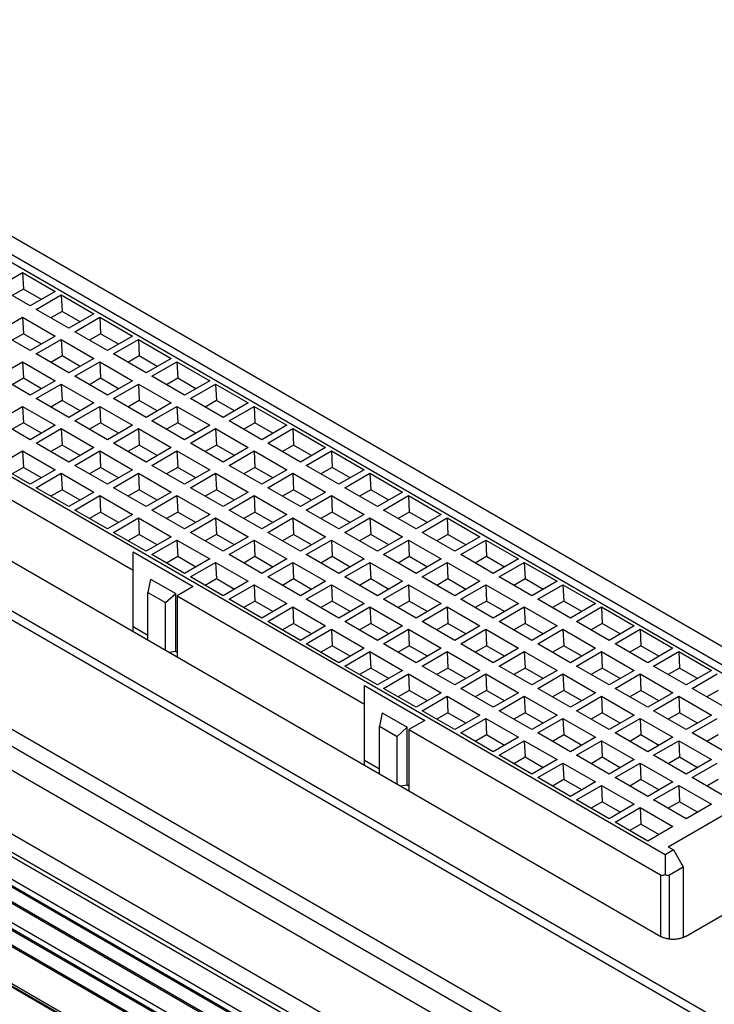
# Model space of a CAD drawing. Header units: inches. Extents: x 0 to 34, y 0 to 22.
# Tile 7 of 33: x 4.8 to 6.1, y 10.8 to 12.6. Entities that reach past the tile are written whole.
import ezdxf

# ---------------------------------------------------------------- set-up
doc = ezdxf.new("R2010")
doc.units = ezdxf.units.IN
doc.header["$LTSCALE"] = 1.87
doc.header["$MEASUREMENT"] = 0
doc.layers.get('0').update_dxf_attribs({"linetype": 'CONTINUOUS'})

msp = doc.modelspace()

# ---------------------------------------------------------------- linework, layer by layer
at = {"color": 9, "linetype": 'CONTINUOUS'}
for p, q in [((7.2857, 9.8701), (2.0923, 12.8687)), ((7.2651, 9.8381), (2.0699, 12.8377)), ((7.2173, 9.7489), (2.0329, 12.7423)), ((7.2063, 9.7219), (2.0257, 12.7131)), ((7.2057, 9.7139), (2.0306, 12.702)), ((7.2547, 9.6441), (2.0557, 12.6459)), ((7.2502, 9.6326), (2.0513, 12.6344)), ((7.2512, 9.635), (2.0522, 12.6368)), ((7.2269, 9.6162), (2.0418, 12.6101)), ((7.2261, 9.5704), (2.0271, 12.5723)), ((7.2296, 9.5795), (2.0307, 12.5814)), ((7.2019, 9.5517), (2.0168, 12.5455)), ((7.2384, 9.4566), (1.932, 12.5204)), ((7.2403, 9.4614), (1.962, 12.509)), ((6.0234, 11.05), (6.0234, 10.9376)), ((6.0401, 10.9323), (6.0401, 11.05))]:
    msp.add_line(p, q, dxfattribs=at)
at = {"color": 7, "linetype": 'CONTINUOUS'}
for p, q in [((6.8378, 11.0626), (3.7902, 12.8223)), ((7.2057, 9.7139), (2.0306, 12.7019)), ((6.5104, 11.2182), (4.0525, 12.6374)), ((7.2291, 9.618), (2.0428, 12.6125)), ((4.0727, 12.6113), (6.3444, 11.2996)), ((7.2252, 9.568), (2.0262, 12.5699)), ((7.204, 9.5534), (2.0177, 12.5479)), ((7.239, 9.4581), (1.9353, 12.5204)), ((3.1962, 12.4794), (6.2367, 10.7238)), ((3.1891, 12.4671), (6.2297, 10.7115)), ((6.0317, 11.087), (3.7044, 12.4307)), ((3.566, 12.3565), (6.0239, 10.9373)), ((3.1891, 12.2671), (6.2297, 10.5115)), ((4.8086, 12.1265), (4.8546, 12.1531)), ((4.8546, 12.1531), (4.856, 12.1229)), ((4.8546, 12.1531), (4.9144, 12.1185)), ((4.8685, 12.092), (4.8086, 12.1265)), ((4.856, 12.1229), (4.8355, 12.111)), ((4.889, 12.1038), (4.856, 12.1229)), ((4.9144, 12.1185), (4.8685, 12.092)), ((4.8794, 12.0857), (4.9253, 12.1122)), ((4.9253, 12.1122), (4.9267, 12.082)), ((4.9253, 12.1122), (4.9851, 12.0777)), ((4.9392, 12.0512), (4.8794, 12.0857)), ((4.8086, 12.0449), (4.8546, 12.0714)), ((4.8546, 12.0714), (4.856, 12.0412)), ((4.8546, 12.0714), (4.9144, 12.0369)), ((4.9267, 12.082), (4.9062, 12.0702)), ((4.9597, 12.063), (4.9267, 12.082)), ((4.9851, 12.0777), (4.9392, 12.0512)), ((4.9501, 12.0449), (4.996, 12.0714)), ((4.996, 12.0714), (4.9974, 12.0412)), ((4.996, 12.0714), (5.0558, 12.0369)), ((4.8685, 12.0103), (4.8086, 12.0449)), ((4.856, 12.0412), (4.8355, 12.0294)), ((4.889, 12.0221), (4.856, 12.0412)), ((4.9144, 12.0369), (4.8685, 12.0103)), ((4.8794, 12.0041), (4.9253, 12.0306)), ((4.9253, 12.0306), (4.9267, 12.0004)), ((4.9253, 12.0306), (4.9851, 11.996)), ((5.0099, 12.0103), (4.9501, 12.0449)), ((4.9974, 12.0412), (4.9769, 12.0294)), ((5.0304, 12.0221), (4.9974, 12.0412)), ((5.0558, 12.0369), (5.0099, 12.0103)), ((5.0208, 12.0041), (5.0667, 12.0306)), ((5.0667, 12.0306), (5.0681, 12.0004)), ((5.0667, 12.0306), (5.1266, 11.996)), ((4.9392, 11.9695), (4.8794, 12.0041)), ((4.9267, 12.0004), (4.9062, 11.9886)), ((4.9597, 11.9813), (4.9267, 12.0004)), ((4.9851, 11.996), (4.9392, 11.9695)), ((5.0806, 11.9695), (5.0208, 12.0041)), ((5.0681, 12.0004), (5.0476, 11.9886)), ((5.1011, 11.9813), (5.0681, 12.0004)), ((5.1266, 11.996), (5.0806, 11.9695)), ((4.8086, 11.9632), (4.8546, 11.9898)), ((4.8546, 11.9898), (4.856, 11.9595)), ((4.8546, 11.9898), (4.9144, 11.9552)), ((4.9501, 11.9632), (4.996, 11.9898)), ((4.996, 11.9898), (4.9974, 11.9595)), ((4.996, 11.9898), (5.0558, 11.9552)), ((5.0915, 11.9632), (5.1374, 11.9898)), ((5.1374, 11.9898), (5.1388, 11.9595)), ((5.1374, 11.9898), (5.1973, 11.9552)), ((4.8685, 11.9287), (4.8086, 11.9632)), ((4.856, 11.9595), (4.8355, 11.9477)), ((4.889, 11.9405), (4.856, 11.9595)), ((5.0099, 11.9287), (4.9501, 11.9632)), ((4.9974, 11.9595), (4.9769, 11.9477)), ((5.0304, 11.9405), (4.9974, 11.9595)), ((5.1513, 11.9287), (5.0915, 11.9632)), ((5.1388, 11.9595), (5.1183, 11.9477)), ((5.1718, 11.9405), (5.1388, 11.9595)), ((4.9144, 11.9552), (4.8685, 11.9287)), ((4.8794, 11.9224), (4.9253, 11.9489)), ((4.9253, 11.9489), (4.9267, 11.9187)), ((4.9253, 11.9489), (4.9851, 11.9144)), ((5.0558, 11.9552), (5.0099, 11.9287)), ((5.0208, 11.9224), (5.0667, 11.9489)), ((5.0667, 11.9489), (5.0681, 11.9187)), ((5.0667, 11.9489), (5.1266, 11.9144)), ((5.1973, 11.9552), (5.1513, 11.9287)), ((5.1622, 11.9224), (5.2081, 11.9489)), ((5.2081, 11.9489), (5.2095, 11.9187)), ((5.2081, 11.9489), (5.268, 11.9144)), ((4.9392, 11.8879), (4.8794, 11.9224)), ((5.0806, 11.8879), (5.0208, 11.9224)), ((5.222, 11.8879), (5.1622, 11.9224)), ((4.8086, 11.8816), (4.8546, 11.9081)), ((4.8546, 11.9081), (4.856, 11.8779)), ((4.8546, 11.9081), (4.9144, 11.8735)), ((4.9267, 11.9187), (4.9062, 11.9069)), ((4.9597, 11.8997), (4.9267, 11.9187)), ((4.9851, 11.9144), (4.9392, 11.8879)), ((4.9501, 11.8816), (4.996, 11.9081)), ((4.996, 11.9081), (4.9974, 11.8779)), ((4.996, 11.9081), (5.0558, 11.8735)), ((5.0681, 11.9187), (5.0476, 11.9069)), ((5.1011, 11.8997), (5.0681, 11.9187)), ((5.1266, 11.9144), (5.0806, 11.8879)), ((5.0915, 11.8816), (5.1374, 11.9081)), ((5.1374, 11.9081), (5.1388, 11.8779)), ((5.1374, 11.9081), (5.1973, 11.8735)), ((5.2095, 11.9187), (5.1891, 11.9069)), ((5.2425, 11.8997), (5.2095, 11.9187)), ((5.268, 11.9144), (5.222, 11.8879)), ((5.2329, 11.8816), (5.2788, 11.9081)), ((5.2788, 11.9081), (5.2802, 11.8779)), ((5.2788, 11.9081), (5.3387, 11.8735)), ((4.8685, 11.847), (4.8086, 11.8816)), ((4.856, 11.8779), (4.8355, 11.8661)), ((4.889, 11.8588), (4.856, 11.8779)), ((4.9144, 11.8735), (4.8685, 11.847)), ((4.8794, 11.8408), (4.9253, 11.8673)), ((4.9253, 11.8673), (4.9267, 11.8371)), ((4.9253, 11.8673), (4.9851, 11.8327)), ((5.0099, 11.847), (4.9501, 11.8816)), ((4.9974, 11.8779), (4.9769, 11.8661)), ((5.0304, 11.8588), (4.9974, 11.8779)), ((5.0558, 11.8735), (5.0099, 11.847)), ((5.0208, 11.8408), (5.0667, 11.8673)), ((5.0667, 11.8673), (5.0681, 11.8371)), ((5.0667, 11.8673), (5.1266, 11.8327)), ((5.1513, 11.847), (5.0915, 11.8816)), ((5.1388, 11.8779), (5.1183, 11.8661)), ((5.1718, 11.8588), (5.1388, 11.8779)), ((5.1973, 11.8735), (5.1513, 11.847)), ((5.1622, 11.8408), (5.2081, 11.8673)), ((5.2081, 11.8673), (5.2095, 11.8371)), ((5.2081, 11.8673), (5.268, 11.8327)), ((5.2928, 11.847), (5.2329, 11.8816)), ((5.2802, 11.8779), (5.2598, 11.8661)), ((5.3132, 11.8588), (5.2802, 11.8779)), ((5.3387, 11.8735), (5.2928, 11.847)), ((5.3036, 11.8408), (5.3495, 11.8673)), ((5.3495, 11.8673), (5.3509, 11.8371)), ((5.3495, 11.8673), (5.4094, 11.8327)), ((4.643, 11.847), (5.057, 11.608)), ((4.9392, 11.8062), (4.8794, 11.8408)), ((4.9267, 11.8371), (4.9062, 11.8252)), ((4.9597, 11.818), (4.9267, 11.8371)), ((4.9851, 11.8327), (4.9392, 11.8062)), ((5.0806, 11.8062), (5.0208, 11.8408)), ((5.0681, 11.8371), (5.0476, 11.8252)), ((5.1011, 11.818), (5.0681, 11.8371)), ((5.1266, 11.8327), (5.0806, 11.8062)), ((5.222, 11.8062), (5.1622, 11.8408)), ((5.2095, 11.8371), (5.1891, 11.8252)), ((5.2425, 11.818), (5.2095, 11.8371)), ((5.268, 11.8327), (5.222, 11.8062)), ((5.3635, 11.8062), (5.3036, 11.8408)), ((5.3509, 11.8371), (5.3305, 11.8252)), ((5.3839, 11.818), (5.3509, 11.8371)), ((5.4094, 11.8327), (5.3635, 11.8062)), ((4.8086, 11.7999), (4.8546, 11.8264)), ((4.8546, 11.8264), (4.856, 11.7962)), ((4.8546, 11.8264), (4.9144, 11.7919)), ((4.9501, 11.7999), (4.996, 11.8264)), ((4.996, 11.8264), (4.9974, 11.7962)), ((4.996, 11.8264), (5.0558, 11.7919)), ((5.0915, 11.7999), (5.1374, 11.8264)), ((5.1374, 11.8264), (5.1388, 11.7962)), ((5.1374, 11.8264), (5.1973, 11.7919)), ((5.2329, 11.7999), (5.2788, 11.8264)), ((5.2788, 11.8264), (5.2802, 11.7962)), ((5.2788, 11.8264), (5.3387, 11.7919)), ((5.3743, 11.7999), (5.4203, 11.8264)), ((5.4203, 11.8264), (5.4217, 11.7962)), ((5.4203, 11.8264), (5.4801, 11.7919)), ((4.8685, 11.7654), (4.8086, 11.7999)), ((4.856, 11.7962), (4.8355, 11.7844)), ((4.889, 11.7772), (4.856, 11.7962)), ((5.0099, 11.7654), (4.9501, 11.7999)), ((4.9974, 11.7962), (4.9769, 11.7844)), ((5.0304, 11.7772), (4.9974, 11.7962)), ((5.1513, 11.7654), (5.0915, 11.7999)), ((5.1388, 11.7962), (5.1183, 11.7844)), ((5.1718, 11.7772), (5.1388, 11.7962)), ((5.2928, 11.7654), (5.2329, 11.7999)), ((5.2802, 11.7962), (5.2598, 11.7844)), ((5.3132, 11.7772), (5.2802, 11.7962)), ((5.4342, 11.7654), (5.3743, 11.7999)), ((5.4217, 11.7962), (5.4012, 11.7844)), ((5.4546, 11.7772), (5.4217, 11.7962)), ((4.9144, 11.7919), (4.8685, 11.7654)), ((4.8794, 11.7591), (4.9253, 11.7856)), ((4.9253, 11.7856), (4.9267, 11.7554)), ((4.9253, 11.7856), (4.9851, 11.7511)), ((5.0558, 11.7919), (5.0099, 11.7654)), ((5.0208, 11.7591), (5.0667, 11.7856)), ((5.0667, 11.7856), (5.0681, 11.7554)), ((5.0667, 11.7856), (5.1266, 11.7511)), ((5.1973, 11.7919), (5.1513, 11.7654)), ((5.1622, 11.7591), (5.2081, 11.7856)), ((5.2081, 11.7856), (5.2095, 11.7554)), ((5.2081, 11.7856), (5.268, 11.7511)), ((5.3387, 11.7919), (5.2928, 11.7654)), ((5.3036, 11.7591), (5.3495, 11.7856)), ((5.3495, 11.7856), (5.3509, 11.7554)), ((5.3495, 11.7856), (5.4094, 11.7511)), ((5.4801, 11.7919), (5.4342, 11.7654)), ((5.445, 11.7591), (5.491, 11.7856)), ((5.491, 11.7856), (5.4924, 11.7554)), ((5.491, 11.7856), (5.5508, 11.7511)), ((4.9392, 11.7245), (4.8794, 11.7591)), ((5.0806, 11.7245), (5.0208, 11.7591)), ((5.222, 11.7245), (5.1622, 11.7591)), ((5.3635, 11.7245), (5.3036, 11.7591)), ((5.5049, 11.7245), (5.445, 11.7591)), ((4.9267, 11.7554), (4.9062, 11.7436)), ((4.9597, 11.7364), (4.9267, 11.7554)), ((4.9851, 11.7511), (4.9392, 11.7245)), ((4.9501, 11.7183), (4.996, 11.7448)), ((4.996, 11.7448), (4.9974, 11.7146)), ((4.996, 11.7448), (5.0558, 11.7102)), ((5.0681, 11.7554), (5.0476, 11.7436)), ((5.1011, 11.7364), (5.0681, 11.7554)), ((5.1266, 11.7511), (5.0806, 11.7245)), ((5.0915, 11.7183), (5.1374, 11.7448)), ((5.1374, 11.7448), (5.1388, 11.7146)), ((5.1374, 11.7448), (5.1973, 11.7102)), ((5.2095, 11.7554), (5.1891, 11.7436)), ((5.2425, 11.7364), (5.2095, 11.7554)), ((5.268, 11.7511), (5.222, 11.7245)), ((5.2329, 11.7183), (5.2788, 11.7448)), ((5.2788, 11.7448), (5.2802, 11.7146)), ((5.2788, 11.7448), (5.3387, 11.7102)), ((5.3509, 11.7554), (5.3305, 11.7436)), ((5.3839, 11.7364), (5.3509, 11.7554)), ((5.4094, 11.7511), (5.3635, 11.7245)), ((5.3743, 11.7183), (5.4203, 11.7448)), ((5.4203, 11.7448), (5.4217, 11.7146)), ((5.4203, 11.7448), (5.4801, 11.7102)), ((5.4924, 11.7554), (5.4719, 11.7436)), ((5.5254, 11.7364), (5.4924, 11.7554)), ((5.5508, 11.7511), (5.5049, 11.7245)), ((5.5157, 11.7183), (5.5617, 11.7448)), ((5.5617, 11.7448), (5.6215, 11.7102)), ((5.5617, 11.7448), (5.5631, 11.7146)), ((5.0099, 11.6837), (4.9501, 11.7183)), ((4.9974, 11.7146), (4.9769, 11.7028)), ((5.0304, 11.6955), (4.9974, 11.7146)), ((5.0558, 11.7102), (5.0099, 11.6837)), ((5.0208, 11.6774), (5.0667, 11.704)), ((5.0667, 11.704), (5.0681, 11.6737)), ((5.0667, 11.704), (5.1266, 11.6694)), ((5.1513, 11.6837), (5.0915, 11.7183)), ((5.1388, 11.7146), (5.1183, 11.7028)), ((5.1718, 11.6955), (5.1388, 11.7146)), ((5.1973, 11.7102), (5.1513, 11.6837)), ((5.1622, 11.6774), (5.2081, 11.704)), ((5.2081, 11.704), (5.2095, 11.6737)), ((5.2081, 11.704), (5.268, 11.6694)), ((5.2928, 11.6837), (5.2329, 11.7183)), ((5.2802, 11.7146), (5.2598, 11.7028)), ((5.3132, 11.6955), (5.2802, 11.7146)), ((5.3387, 11.7102), (5.2928, 11.6837)), ((5.3036, 11.6774), (5.3495, 11.704)), ((5.3495, 11.704), (5.3509, 11.6737)), ((5.3495, 11.704), (5.4094, 11.6694)), ((5.4342, 11.6837), (5.3743, 11.7183)), ((5.4217, 11.7146), (5.4012, 11.7028)), ((5.4546, 11.6955), (5.4217, 11.7146)), ((5.4801, 11.7102), (5.4342, 11.6837)), ((5.445, 11.6774), (5.491, 11.704)), ((5.491, 11.704), (5.4924, 11.6737)), ((5.491, 11.704), (5.5508, 11.6694)), ((5.5756, 11.6837), (5.5157, 11.7183)), ((5.5631, 11.7146), (5.5426, 11.7028)), ((5.5961, 11.6955), (5.5631, 11.7146)), ((5.6215, 11.7102), (5.5756, 11.6837)), ((5.5865, 11.6774), (5.6324, 11.704)), ((5.6324, 11.704), (5.6922, 11.6694)), ((5.6324, 11.704), (5.6338, 11.6737)), ((5.0806, 11.6429), (5.0208, 11.6774)), ((5.0681, 11.6737), (5.0476, 11.6619)), ((5.1011, 11.6547), (5.0681, 11.6737)), ((5.1266, 11.6694), (5.0806, 11.6429)), ((5.222, 11.6429), (5.1622, 11.6774)), ((5.2095, 11.6737), (5.1891, 11.6619)), ((5.2425, 11.6547), (5.2095, 11.6737)), ((5.268, 11.6694), (5.222, 11.6429)), ((5.3635, 11.6429), (5.3036, 11.6774)), ((5.3509, 11.6737), (5.3305, 11.6619)), ((5.3839, 11.6547), (5.3509, 11.6737)), ((5.4094, 11.6694), (5.3635, 11.6429)), ((5.5049, 11.6429), (5.445, 11.6774)), ((5.4924, 11.6737), (5.4719, 11.6619)), ((5.5254, 11.6547), (5.4924, 11.6737)), ((5.5508, 11.6694), (5.5049, 11.6429)), ((5.6463, 11.6429), (5.5865, 11.6774)), ((5.6338, 11.6737), (5.6133, 11.6619)), ((5.6668, 11.6547), (5.6338, 11.6737)), ((5.6922, 11.6694), (5.6463, 11.6429)), ((5.0915, 11.6366), (5.1374, 11.6631)), ((5.1374, 11.6631), (5.1388, 11.6329)), ((5.1374, 11.6631), (5.1973, 11.6286)), ((5.2329, 11.6366), (5.2788, 11.6631)), ((5.2788, 11.6631), (5.2802, 11.6329)), ((5.2788, 11.6631), (5.3387, 11.6286)), ((5.3743, 11.6366), (5.4203, 11.6631)), ((5.4203, 11.6631), (5.4217, 11.6329)), ((5.4203, 11.6631), (5.4801, 11.6286)), ((5.5157, 11.6366), (5.5617, 11.6631)), ((5.5617, 11.6631), (5.6215, 11.6286)), ((5.5617, 11.6631), (5.5631, 11.6329)), ((5.6572, 11.6366), (5.7031, 11.6631)), ((5.7031, 11.6631), (5.763, 11.6286)), ((5.7031, 11.6631), (5.7045, 11.6329)), ((5.057, 11.4956), (5.057, 11.6418)), ((5.057, 11.6418), (5.1672, 11.5781)), ((5.1513, 11.6021), (5.0915, 11.6366)), ((5.1388, 11.6329), (5.1183, 11.6211)), ((5.1718, 11.6139), (5.1388, 11.6329)), ((5.2928, 11.6021), (5.2329, 11.6366)), ((5.2802, 11.6329), (5.2598, 11.6211)), ((5.3132, 11.6139), (5.2802, 11.6329)), ((5.4342, 11.6021), (5.3743, 11.6366)), ((5.4217, 11.6329), (5.4012, 11.6211)), ((5.4546, 11.6139), (5.4217, 11.6329)), ((5.5756, 11.6021), (5.5157, 11.6366)), ((5.5631, 11.6329), (5.5426, 11.6211)), ((5.5961, 11.6139), (5.5631, 11.6329)), ((5.717, 11.6021), (5.6572, 11.6366)), ((5.7045, 11.6329), (5.684, 11.6211)), ((5.7375, 11.6139), (5.7045, 11.6329)), ((5.1973, 11.6286), (5.1513, 11.6021)), ((5.1622, 11.5958), (5.2081, 11.6223)), ((5.2081, 11.6223), (5.2095, 11.5921)), ((5.2081, 11.6223), (5.268, 11.5878)), ((5.3387, 11.6286), (5.2928, 11.6021)), ((5.3036, 11.5958), (5.3495, 11.6223)), ((5.3495, 11.6223), (5.3509, 11.5921)), ((5.3495, 11.6223), (5.4094, 11.5878)), ((5.4801, 11.6286), (5.4342, 11.6021)), ((5.445, 11.5958), (5.491, 11.6223)), ((5.491, 11.6223), (5.4924, 11.5921)), ((5.491, 11.6223), (5.5508, 11.5878)), ((5.6215, 11.6286), (5.5756, 11.6021)), ((5.5865, 11.5958), (5.6324, 11.6223)), ((5.6324, 11.6223), (5.6922, 11.5878)), ((5.6324, 11.6223), (5.6338, 11.5921)), ((5.763, 11.6286), (5.717, 11.6021)), ((5.7279, 11.5958), (5.7738, 11.6223)), ((5.7738, 11.6223), (5.8337, 11.5878)), ((5.7738, 11.6223), (5.7752, 11.5921)), ((5.222, 11.5612), (5.1622, 11.5958)), ((5.3635, 11.5612), (5.3036, 11.5958)), ((5.5049, 11.5612), (5.445, 11.5958)), ((5.6463, 11.5612), (5.5865, 11.5958)), ((5.7877, 11.5612), (5.7279, 11.5958)), ((5.0891, 11.5919), (5.0841, 11.5674)), ((5.0891, 11.5919), (5.1351, 11.5653)), ((5.1672, 11.5781), (5.138, 11.5612)), ((5.2095, 11.5921), (5.1891, 11.5803)), ((5.2425, 11.573), (5.2095, 11.5921)), ((5.268, 11.5878), (5.222, 11.5612)), ((5.2329, 11.555), (5.2788, 11.5815)), ((5.2788, 11.5815), (5.2802, 11.5513)), ((5.2788, 11.5815), (5.3387, 11.5469)), ((5.3509, 11.5921), (5.3305, 11.5803)), ((5.3839, 11.573), (5.3509, 11.5921)), ((5.4094, 11.5878), (5.3635, 11.5612)), ((5.3743, 11.555), (5.4203, 11.5815)), ((5.4203, 11.5815), (5.4217, 11.5513)), ((5.4203, 11.5815), (5.4801, 11.5469)), ((5.4924, 11.5921), (5.4719, 11.5803)), ((5.5254, 11.573), (5.4924, 11.5921)), ((5.5508, 11.5878), (5.5049, 11.5612)), ((5.5157, 11.555), (5.5617, 11.5815)), ((5.5617, 11.5815), (5.6215, 11.5469)), ((5.5617, 11.5815), (5.5631, 11.5513)), ((5.6338, 11.5921), (5.6133, 11.5803)), ((5.6668, 11.573), (5.6338, 11.5921)), ((5.6922, 11.5878), (5.6463, 11.5612)), ((5.6572, 11.555), (5.7031, 11.5815)), ((5.7031, 11.5815), (5.763, 11.5469)), ((5.7031, 11.5815), (5.7045, 11.5513)), ((5.7752, 11.5921), (5.7547, 11.5803)), ((5.8082, 11.573), (5.7752, 11.5921)), ((5.8337, 11.5878), (5.7877, 11.5612)), ((5.7986, 11.555), (5.8445, 11.5815)), ((5.8445, 11.5815), (5.9044, 11.5469)), ((5.8445, 11.5815), (5.8459, 11.5513)), ((5.0841, 11.4799), (5.0841, 11.5674)), ((5.0841, 11.5674), (5.1164, 11.5488)), ((5.1164, 11.5488), (5.1351, 11.5653)), ((5.1351, 11.4593), (5.1351, 11.5653)), ((5.138, 11.5612), (5.4812, 11.363)), ((5.138, 11.5612), (5.138, 11.4488)), ((5.1164, 11.4613), (5.1164, 11.5488)), ((5.2928, 11.5204), (5.2329, 11.555)), ((5.2802, 11.5513), (5.2598, 11.5395)), ((5.3132, 11.5322), (5.2802, 11.5513)), ((5.3387, 11.5469), (5.2928, 11.5204)), ((5.4342, 11.5204), (5.3743, 11.555)), ((5.4217, 11.5513), (5.4012, 11.5395)), ((5.4546, 11.5322), (5.4217, 11.5513)), ((5.4801, 11.5469), (5.4342, 11.5204)), ((5.5756, 11.5204), (5.5157, 11.555)), ((5.5631, 11.5513), (5.5426, 11.5395)), ((5.5961, 11.5322), (5.5631, 11.5513)), ((5.6215, 11.5469), (5.5756, 11.5204)), ((5.717, 11.5204), (5.6572, 11.555)), ((5.7045, 11.5513), (5.684, 11.5395)), ((5.7375, 11.5322), (5.7045, 11.5513)), ((5.763, 11.5469), (5.717, 11.5204)), ((5.8584, 11.5204), (5.7986, 11.555)), ((5.8459, 11.5513), (5.8255, 11.5395)), ((5.8789, 11.5322), (5.8459, 11.5513)), ((5.9044, 11.5469), (5.8584, 11.5204)), ((5.3036, 11.5141), (5.3495, 11.5407)), ((5.3495, 11.5407), (5.3509, 11.5104)), ((5.3495, 11.5407), (5.4094, 11.5061)), ((5.445, 11.5141), (5.491, 11.5407)), ((5.491, 11.5407), (5.4924, 11.5104)), ((5.491, 11.5407), (5.5508, 11.5061)), ((5.5865, 11.5141), (5.6324, 11.5407)), ((5.6324, 11.5407), (5.6922, 11.5061)), ((5.6324, 11.5407), (5.6338, 11.5104)), ((5.7279, 11.5141), (5.7738, 11.5407)), ((5.7738, 11.5407), (5.8337, 11.5061)), ((5.7738, 11.5407), (5.7752, 11.5104)), ((5.8693, 11.5141), (5.9152, 11.5407)), ((5.9152, 11.5407), (5.9751, 11.5061)), ((5.9152, 11.5407), (5.9166, 11.5104)), ((5.3635, 11.4796), (5.3036, 11.5141)), ((5.3509, 11.5104), (5.3305, 11.4986)), ((5.3839, 11.4914), (5.3509, 11.5104)), ((5.4094, 11.5061), (5.3635, 11.4796)), ((5.5049, 11.4796), (5.445, 11.5141)), ((5.4924, 11.5104), (5.4719, 11.4986)), ((5.5254, 11.4914), (5.4924, 11.5104)), ((5.5508, 11.5061), (5.5049, 11.4796)), ((5.6463, 11.4796), (5.5865, 11.5141)), ((5.6338, 11.5104), (5.6133, 11.4986)), ((5.6668, 11.4914), (5.6338, 11.5104)), ((5.6922, 11.5061), (5.6463, 11.4796)), ((5.7877, 11.4796), (5.7279, 11.5141)), ((5.7752, 11.5104), (5.7547, 11.4986)), ((5.8082, 11.4914), (5.7752, 11.5104)), ((5.8337, 11.5061), (5.7877, 11.4796)), ((5.9292, 11.4796), (5.8693, 11.5141)), ((5.9166, 11.5104), (5.8962, 11.4986)), ((5.9496, 11.4914), (5.9166, 11.5104)), ((5.9751, 11.5061), (5.9292, 11.4796)), ((5.0841, 11.4887), (5.057, 11.5043)), ((5.3743, 11.4733), (5.4203, 11.4998)), ((5.4203, 11.4998), (5.4217, 11.4696)), ((5.4203, 11.4998), (5.4801, 11.4653)), ((5.5157, 11.4733), (5.5617, 11.4998)), ((5.5617, 11.4998), (5.6215, 11.4653)), ((5.5617, 11.4998), (5.5631, 11.4696)), ((5.6572, 11.4733), (5.7031, 11.4998)), ((5.7031, 11.4998), (5.763, 11.4653)), ((5.7031, 11.4998), (5.7045, 11.4696)), ((5.7986, 11.4733), (5.8445, 11.4998)), ((5.8445, 11.4998), (5.9044, 11.4653)), ((5.8445, 11.4998), (5.8459, 11.4696)), ((5.94, 11.4733), (5.9859, 11.4998)), ((5.9859, 11.4998), (6.0458, 11.4653)), ((5.9859, 11.4998), (5.9873, 11.4696)), ((5.4342, 11.4387), (5.3743, 11.4733)), ((5.4217, 11.4696), (5.4012, 11.4578)), ((5.4546, 11.4506), (5.4217, 11.4696)), ((5.5756, 11.4387), (5.5157, 11.4733)), ((5.5631, 11.4696), (5.5426, 11.4578)), ((5.5961, 11.4506), (5.5631, 11.4696)), ((5.717, 11.4387), (5.6572, 11.4733)), ((5.7045, 11.4696), (5.684, 11.4578)), ((5.7375, 11.4506), (5.7045, 11.4696)), ((5.8584, 11.4387), (5.7986, 11.4733)), ((5.8459, 11.4696), (5.8255, 11.4578)), ((5.8789, 11.4506), (5.8459, 11.4696)), ((5.9999, 11.4387), (5.94, 11.4733)), ((5.9873, 11.4696), (5.9669, 11.4578)), ((6.0203, 11.4506), (5.9873, 11.4696)), ((5.1351, 11.4593), (5.1231, 11.4574)), ((5.138, 11.4576), (5.1351, 11.4593)), ((5.4801, 11.4653), (5.4342, 11.4387)), ((5.445, 11.4325), (5.491, 11.459)), ((5.491, 11.459), (5.4924, 11.4288)), ((5.491, 11.459), (5.5508, 11.4244)), ((5.6215, 11.4653), (5.5756, 11.4387)), ((5.5865, 11.4325), (5.6324, 11.459)), ((5.6324, 11.459), (5.6922, 11.4244)), ((5.6324, 11.459), (5.6338, 11.4288)), ((5.763, 11.4653), (5.717, 11.4387)), ((5.7279, 11.4325), (5.7738, 11.459)), ((5.7738, 11.459), (5.8337, 11.4244)), ((5.7738, 11.459), (5.7752, 11.4288)), ((5.9044, 11.4653), (5.8584, 11.4387)), ((5.8693, 11.4325), (5.9152, 11.459)), ((5.9152, 11.459), (5.9751, 11.4244)), ((5.9152, 11.459), (5.9166, 11.4288)), ((6.0458, 11.4653), (5.9999, 11.4387)), ((6.0107, 11.4325), (6.0567, 11.459)), ((6.0567, 11.459), (6.1165, 11.4244)), ((6.0567, 11.459), (6.058, 11.4288)), ((5.5049, 11.3979), (5.445, 11.4325)), ((5.4924, 11.4288), (5.4719, 11.417)), ((5.5254, 11.4097), (5.4924, 11.4288)), ((5.5508, 11.4244), (5.5049, 11.3979)), ((5.5157, 11.3917), (5.5617, 11.4182)), ((5.5617, 11.4182), (5.6215, 11.3836)), ((5.5617, 11.4182), (5.5631, 11.388)), ((5.6463, 11.3979), (5.5865, 11.4325)), ((5.6338, 11.4288), (5.6133, 11.417)), ((5.6668, 11.4097), (5.6338, 11.4288)), ((5.6922, 11.4244), (5.6463, 11.3979)), ((5.6572, 11.3917), (5.7031, 11.4182)), ((5.7031, 11.4182), (5.763, 11.3836)), ((5.7031, 11.4182), (5.7045, 11.388)), ((5.7877, 11.3979), (5.7279, 11.4325)), ((5.7752, 11.4288), (5.7547, 11.417)), ((5.8082, 11.4097), (5.7752, 11.4288)), ((5.8337, 11.4244), (5.7877, 11.3979)), ((5.7986, 11.3917), (5.8445, 11.4182)), ((5.8445, 11.4182), (5.9044, 11.3836)), ((5.8445, 11.4182), (5.8459, 11.388)), ((5.9292, 11.3979), (5.8693, 11.4325)), ((5.9166, 11.4288), (5.8962, 11.417)), ((5.9496, 11.4097), (5.9166, 11.4288)), ((5.9751, 11.4244), (5.9292, 11.3979)), ((5.94, 11.3917), (5.9859, 11.4182)), ((5.9859, 11.4182), (6.0458, 11.3836)), ((5.9859, 11.4182), (5.9873, 11.388)), ((6.0706, 11.3979), (6.0107, 11.4325)), ((6.058, 11.4288), (6.0376, 11.417)), ((6.091, 11.4097), (6.058, 11.4288)), ((6.1165, 11.4244), (6.0706, 11.3979)), ((6.0814, 11.3917), (6.1274, 11.4182)), ((5.4812, 11.3968), (5.5915, 11.3331)), ((5.4812, 11.2506), (5.4812, 11.3968)), ((5.5756, 11.3571), (5.5157, 11.3917)), ((5.5631, 11.388), (5.5426, 11.3761)), ((5.5961, 11.3689), (5.5631, 11.388)), ((5.6215, 11.3836), (5.5756, 11.3571)), ((5.717, 11.3571), (5.6572, 11.3917)), ((5.7045, 11.388), (5.684, 11.3761)), ((5.7375, 11.3689), (5.7045, 11.388)), ((5.763, 11.3836), (5.717, 11.3571)), ((5.8584, 11.3571), (5.7986, 11.3917)), ((5.8459, 11.388), (5.8255, 11.3761)), ((5.8789, 11.3689), (5.8459, 11.388)), ((5.9044, 11.3836), (5.8584, 11.3571)), ((5.9999, 11.3571), (5.94, 11.3917)), ((5.9873, 11.388), (5.9669, 11.3761)), ((6.0203, 11.3689), (5.9873, 11.388)), ((6.0458, 11.3836), (5.9999, 11.3571)), ((6.1413, 11.3571), (6.0814, 11.3917)), ((6.1288, 11.388), (6.1083, 11.3761)), ((5.5865, 11.3508), (5.6324, 11.3773)), ((5.6324, 11.3773), (5.6922, 11.3428)), ((5.6324, 11.3773), (5.6338, 11.3471)), ((5.7279, 11.3508), (5.7738, 11.3773)), ((5.7738, 11.3773), (5.8337, 11.3428)), ((5.7738, 11.3773), (5.7752, 11.3471)), ((5.8693, 11.3508), (5.9152, 11.3773)), ((5.9152, 11.3773), (5.9751, 11.3428)), ((5.9152, 11.3773), (5.9166, 11.3471)), ((6.0107, 11.3508), (6.0567, 11.3773)), ((6.0567, 11.3773), (6.1165, 11.3428)), ((6.0567, 11.3773), (6.058, 11.3471)), ((5.5134, 11.3469), (5.5084, 11.3225)), ((5.5134, 11.3469), (5.5593, 11.3204)), ((5.6463, 11.3163), (5.5865, 11.3508)), ((5.6338, 11.3471), (5.6133, 11.3353)), ((5.6668, 11.3281), (5.6338, 11.3471)), ((5.7877, 11.3163), (5.7279, 11.3508)), ((5.7752, 11.3471), (5.7547, 11.3353)), ((5.8082, 11.3281), (5.7752, 11.3471)), ((5.9292, 11.3163), (5.8693, 11.3508)), ((5.9166, 11.3471), (5.8962, 11.3353)), ((5.9496, 11.3281), (5.9166, 11.3471)), ((6.0706, 11.3163), (6.0107, 11.3508)), ((6.058, 11.3471), (6.0376, 11.3353)), ((6.091, 11.3281), (6.058, 11.3471)), ((5.5915, 11.3331), (5.5622, 11.3163)), ((5.6922, 11.3428), (5.6463, 11.3163)), ((5.6572, 11.31), (5.7031, 11.3365)), ((5.7031, 11.3365), (5.763, 11.302)), ((5.7031, 11.3365), (5.7045, 11.3063)), ((5.8337, 11.3428), (5.7877, 11.3163)), ((5.7986, 11.31), (5.8445, 11.3365)), ((5.8445, 11.3365), (5.9044, 11.302)), ((5.8445, 11.3365), (5.8459, 11.3063)), ((5.9751, 11.3428), (5.9292, 11.3163)), ((5.94, 11.31), (5.9859, 11.3365)), ((5.9859, 11.3365), (6.0458, 11.302)), ((5.9859, 11.3365), (5.9873, 11.3063)), ((6.1165, 11.3428), (6.0706, 11.3163)), ((6.0814, 11.31), (6.1274, 11.3365)), ((5.5084, 11.3225), (5.5407, 11.3038)), ((5.5084, 11.235), (5.5084, 11.3225)), ((5.5407, 11.3038), (5.5593, 11.3204)), ((5.5593, 11.2143), (5.5593, 11.3204)), ((5.5622, 11.3163), (6.0234, 11.05)), ((5.5622, 11.3163), (5.5622, 11.2039)), ((5.717, 11.2754), (5.6572, 11.31)), ((5.8584, 11.2754), (5.7986, 11.31)), ((5.9999, 11.2754), (5.94, 11.31)), ((6.1413, 11.2754), (6.0814, 11.31)), ((5.5407, 11.2163), (5.5407, 11.3038)), ((5.7045, 11.3063), (5.684, 11.2945)), ((5.7375, 11.2873), (5.7045, 11.3063)), ((5.763, 11.302), (5.717, 11.2754)), ((5.7279, 11.2692), (5.7738, 11.2957)), ((5.7738, 11.2957), (5.8337, 11.2611)), ((5.7738, 11.2957), (5.7752, 11.2655)), ((5.8459, 11.3063), (5.8255, 11.2945)), ((5.8789, 11.2873), (5.8459, 11.3063)), ((5.9044, 11.302), (5.8584, 11.2754)), ((5.8693, 11.2692), (5.9152, 11.2957)), ((5.9152, 11.2957), (5.9751, 11.2611)), ((5.9152, 11.2957), (5.9166, 11.2655)), ((5.9873, 11.3063), (5.9669, 11.2945)), ((6.0203, 11.2873), (5.9873, 11.3063)), ((6.0458, 11.302), (5.9999, 11.2754)), ((6.0107, 11.2692), (6.0567, 11.2957)), ((6.0567, 11.2957), (6.1165, 11.2611)), ((6.0567, 11.2957), (6.058, 11.2655)), ((6.1288, 11.3063), (6.1083, 11.2945)), ((5.5084, 11.2437), (5.4812, 11.2594)), ((5.7877, 11.2346), (5.7279, 11.2692)), ((5.7752, 11.2655), (5.7547, 11.2537)), ((5.8082, 11.2464), (5.7752, 11.2655)), ((5.8337, 11.2611), (5.7877, 11.2346)), ((5.7986, 11.2283), (5.8445, 11.2549)), ((5.8445, 11.2549), (5.9044, 11.2203)), ((5.8445, 11.2549), (5.8459, 11.2246)), ((5.9292, 11.2346), (5.8693, 11.2692)), ((5.9166, 11.2655), (5.8962, 11.2537)), ((5.9496, 11.2464), (5.9166, 11.2655)), ((5.9751, 11.2611), (5.9292, 11.2346)), ((5.94, 11.2283), (5.9859, 11.2549)), ((5.9859, 11.2549), (6.0458, 11.2203)), ((5.9859, 11.2549), (5.9873, 11.2246)), ((6.0706, 11.2346), (6.0107, 11.2692)), ((6.058, 11.2655), (6.0376, 11.2537)), ((6.091, 11.2464), (6.058, 11.2655)), ((6.1165, 11.2611), (6.0706, 11.2346)), ((6.0814, 11.2283), (6.1274, 11.2549)), ((5.8584, 11.1938), (5.7986, 11.2283)), ((5.8459, 11.2246), (5.8255, 11.2128)), ((5.8789, 11.2056), (5.8459, 11.2246)), ((5.9044, 11.2203), (5.8584, 11.1938)), ((5.9999, 11.1938), (5.94, 11.2283)), ((5.9873, 11.2246), (5.9669, 11.2128)), ((6.0203, 11.2056), (5.9873, 11.2246)), ((6.0458, 11.2203), (5.9999, 11.1938)), ((6.0373, 11.1014), (6.2609, 11.2305)), ((6.1413, 11.1938), (6.0814, 11.2283)), ((6.1288, 11.2246), (6.1083, 11.2128)), ((5.5593, 11.2143), (5.5474, 11.2124)), ((5.5622, 11.2126), (5.5593, 11.2143)), ((5.8693, 11.1875), (5.9152, 11.214)), ((5.9152, 11.214), (5.9751, 11.1795)), ((5.9152, 11.214), (5.9166, 11.1838)), ((6.0107, 11.1875), (6.0567, 11.214)), ((6.0567, 11.214), (6.1165, 11.1795)), ((6.0567, 11.214), (6.058, 11.1838)), ((5.9292, 11.153), (5.8693, 11.1875)), ((5.9166, 11.1838), (5.8962, 11.172)), ((5.9496, 11.1648), (5.9166, 11.1838)), ((6.0706, 11.153), (6.0107, 11.1875)), ((6.058, 11.1838), (6.0376, 11.172)), ((6.091, 11.1648), (6.058, 11.1838)), ((6.0692, 10.9373), (6.5104, 11.1921)), ((5.9751, 11.1795), (5.9292, 11.153)), ((5.94, 11.1467), (5.9859, 11.1732)), ((5.9859, 11.1732), (6.0458, 11.1387)), ((5.9859, 11.1732), (5.9873, 11.143)), ((6.1165, 11.1795), (6.0706, 11.153)), ((5.9999, 11.1121), (5.94, 11.1467)), ((5.9873, 11.143), (5.9669, 11.1312)), ((6.0203, 11.1239), (5.9873, 11.143)), ((6.0458, 11.1387), (5.9999, 11.1121)), ((6.0471, 11.0958), (6.0317, 11.087)), ((6.0373, 11.1014), (6.0471, 11.0958)), ((6.0471, 11.0958), (6.0651, 11.0645)), ((6.0317, 11.087), (6.0317, 11.0508)), ((6.0401, 11.05), (6.0651, 11.0645)), ((6.0651, 11.0645), (6.0651, 10.9353))]:
    msp.add_line(p, q, dxfattribs=at)
for major_axis, start_param, end_param in [((0.0084, 0.0145), -3.141617, -2.356219), ((-0.0084, 0.0145), -3.926967, -3.141568)]:
    msp.add_ellipse((6.0317, 11.0645), major_axis=major_axis, ratio=0.57736, start_param=start_param, end_param=end_param, dxfattribs=at)
msp.add_open_spline([(6.0692, 10.9373), (6.0684, 10.9369), (6.0668, 10.936), (6.0643, 10.935), (6.0616, 10.934), (6.0588, 10.9333), (6.0558, 10.9326), (6.0528, 10.9322), (6.0497, 10.9319), (6.0465, 10.9319), (6.0434, 10.9319), (6.0403, 10.9322), (6.0373, 10.9326), (6.0343, 10.9333), (6.0315, 10.934), (6.0288, 10.935), (6.0263, 10.936), (6.0247, 10.9369), (6.0239, 10.9373)], degree=3, knots=[0, 0, 0, 0, 0.055839, 0.11418, 0.174784, 0.237354, 0.301549, 0.366993, 0.433283, 0.5, 0.566717, 0.633007, 0.698451, 0.762646, 0.825216, 0.88582, 0.944161, 1, 1, 1, 1], dxfattribs=at)

doc.saveas('drawing.dxf')
